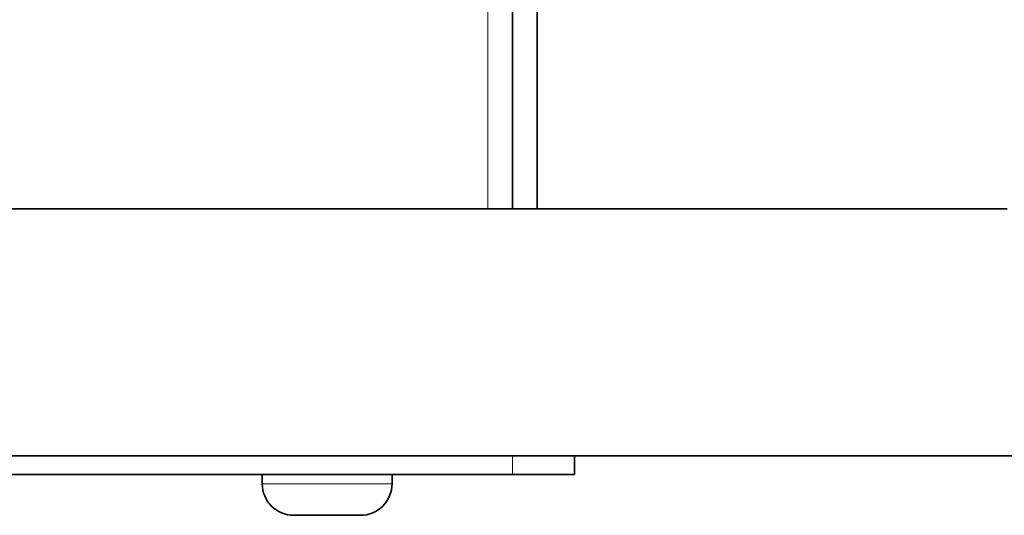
# Model space of a CAD drawing. Header units: millimetres. Extents: x 0 to 7128, y 0 to 5040.
# Tile 186 of 215: x 5014 to 5094, y 3857 to 3897. Entities that reach past the tile are written whole.
import ezdxf

# ---------------------------------------------------------------- set-up
doc = ezdxf.new("R2010")
doc.units = ezdxf.units.MM
doc.header["$LTSCALE"] = 12
doc.layers.add('Spigoli tangenti visibili(ISO)', color=7, linetype='Continuous', lineweight=15, true_color=0x00803f)
doc.layers.add('Spigoli visibili(ISO)', color=7, linetype='Continuous', lineweight=35)

msp = doc.modelspace()

# ---------------------------------------------------------------- linework, layer by layer
at = {"layer": 'Spigoli tangenti visibili(ISO)'}
for p, q in [((5051.816, 3882.162), (5051.816, 3967.043)), ((5053.816, 3862.162), (5053.816, 3860.662)), ((5033.566, 3859.922), (5044.066, 3859.922))]:
    msp.add_line(p, q, dxfattribs=at)
at = {"layer": 'Spigoli visibili(ISO)'}
for p, q in [((5053.816, 3882.162), (5053.816, 4039.662)), ((5055.816, 3882.162), (5055.816, 3964.162)), ((5093.816, 3882.162), (4953.816, 3882.162)), ((5119.816, 3862.162), (4927.816, 3862.162)), ((5058.816, 3860.662), (5058.816, 3862.162)), ((4943.816, 3860.662), (5053.816, 3860.662)), ((5033.566, 3859.922), (5033.566, 3860.662)), ((5044.066, 3859.922), (5044.066, 3860.662)), ((5058.816, 3860.662), (5053.816, 3860.662)), ((5041.506, 3857.362), (5036.126, 3857.362))]:
    msp.add_line(p, q, dxfattribs=at)
for centre, start, end in [((5036.126, 3859.922), 180, 270), ((5041.506, 3859.922), 270, 0)]:
    msp.add_arc(centre, 2.56, start, end, dxfattribs=at)

doc.saveas('drawing.dxf')
